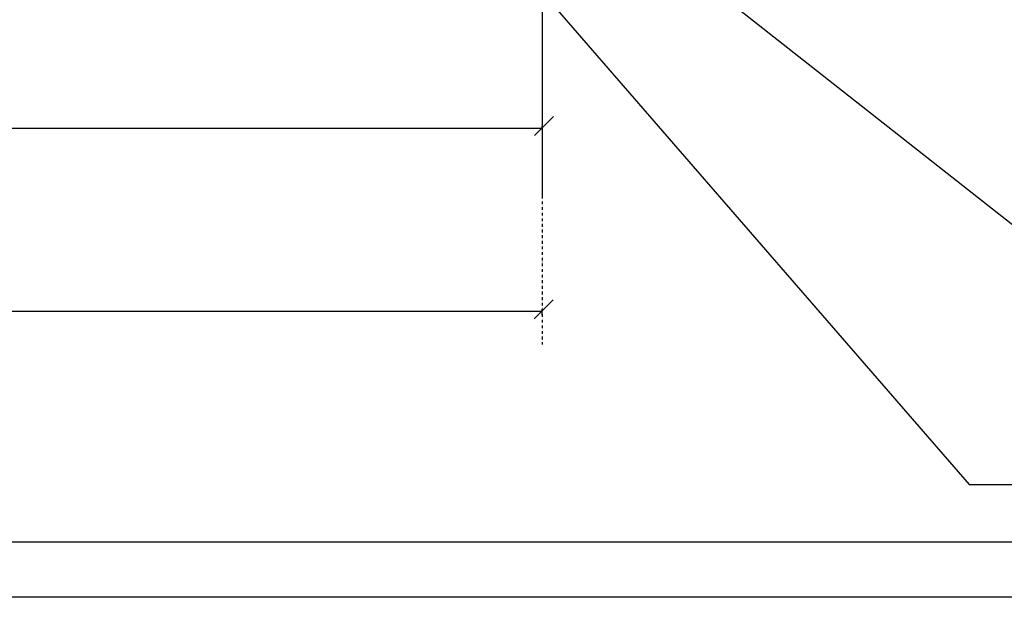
# Model space of a CAD drawing. Header units: millimetres. Extents: x -3143211 to -2549809, y 1060331 to 1341741.
# Tile 25 of 131: x -3033999 to -3025110, y 1076805 to 1082023. Entities that reach past the tile are written whole.
import ezdxf

# ---------------------------------------------------------------- set-up
doc = ezdxf.new("R2010")
doc.units = ezdxf.units.MM
doc.linetypes.add('DASHDOTX2', pattern=[50.8, 25.4, -12.7, 0, -12.7])
for name, color, linetype in [('(002) Рамка', 7, 'Continuous'), ('7', 2, 'Continuous'), ('ABR', 3, 'Continuous'), ('PUMP', 1, 'Continuous'), ('размер', 34, 'Continuous')]:
    doc.layers.add(name, color=color, linetype=linetype)
doc.styles.get("Standard").update_dxf_attribs({"font": 'isocpeui.ttf'})

msp = doc.modelspace()

# ---------------------------------------------------------------- linework, layer by layer
at = {"color": 188, "linetype": 'ByBlock'}
for p, q in [((-3029351.98598, 1080975.59543), (-3029179.18598, 1081148.39543)), ((-3029354.4203, 1079319.50447), (-3029181.6203, 1079492.30447))]:
    msp.add_line(p, q, dxfattribs=at)
at = {"color": 0}
for p, q in [((-3055296.73173, 1077304.62022), (-2998396.73173, 1077304.62022)), ((-2997896.73173, 1076804.62022), (-3057296.73173, 1076804.62022))]:
    msp.add_line(p, q, dxfattribs=at)
at = {"layer": '7', "color": 188, "linetype": 'DASHDOTX2'}
msp.add_line((-3029282.528, 1080584.81864), (-3029282.528, 1079088.41165), dxfattribs=at)
at = {"layer": 'ABR', "color": 188, "linetype": 'DASHDOTX2'}
msp.add_line((-3029282.528, 1091616.91672), (-3029282.528, 1080707.49374), dxfattribs=at)
at = {"layer": 'Defpoints', "color": 188, "linetype": 'ByBlock'}
for p in [(-3029282.528, 1080674.81864), (-3029282.528, 1080674.81864), (-3029282.528, 1079347.61165)]:
    msp.add_point(p, dxfattribs=at)
at = {"layer": 'PUMP', "color": 188}
for p, q in [((-3031858.93788, 1085243.15195), (-3025426.3267, 1077824.24248)), ((-3030518.66076, 1084494.77147), (-3024318.8417, 1079605.30835)), ((-3025426.3267, 1077824.24248), (-3016800.42586, 1077824.24248))]:
    msp.add_line(p, q, dxfattribs=at)
at = {"layer": 'размер', "color": 188}
for p, q in [((-3029282.528, 1083691.59191), (-3029282.528, 1080415.61864)), ((-3041378.528, 1081044.32847), (-3029282.528, 1081044.32847)), ((-3029282.528, 1081050.32847), (-3029282.528, 1081061.60847)), ((-3050461.00216, 1079390.81165), (-3029282.528, 1079390.81165)), ((-3029282.528, 1079353.61165), (-3029282.528, 1079408.09165))]:
    msp.add_line(p, q, dxfattribs=at)

# ---------------------------------------------------------------- texts
at = {"layer": '(002) Рамка', "insert": (-3069699.28716, 1081534.63865), "char_height": 300, "width": 11750.9206449, "attachment_point": 1}
msp.add_mtext('\\pi96.71032;Surxondaryo viloyati “Termiz” EIZning Bandixon tumani filiali \\P\\pi1273.1876;uchun oqava suvi inshootini va tarmog’ini qurish.', dxfattribs=at)

doc.saveas('drawing.dxf')
